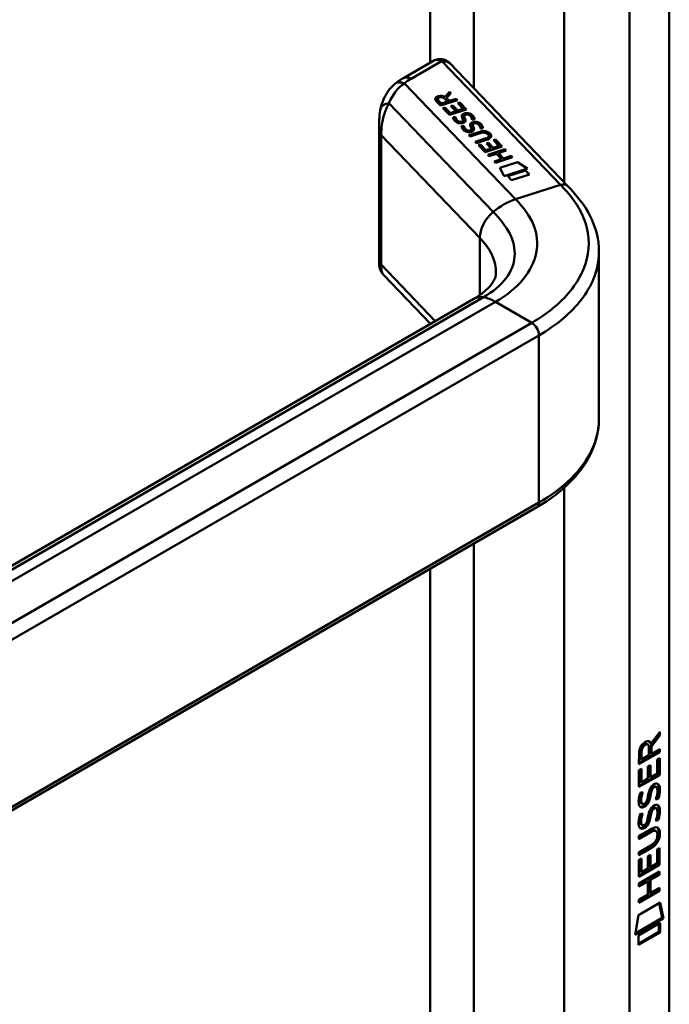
# Model space of a CAD drawing. Header units: millimetres. Extents: x 20 to 833, y 20 to 574.
# Tile 5 of 8: x 369 to 395, y 122 to 160. Entities that reach past the tile are written whole.
import ezdxf

# ---------------------------------------------------------------- set-up
doc = ezdxf.new("R2010")
doc.units = ezdxf.units.MM
doc.header["$LTSCALE"] = 2
doc.layers.add('Sichtbare Kanten(DIN)', color=7, linetype='Continuous', lineweight=50)
doc.layers.add('Sichtbare tangentiale Kanten(DIN)', color=7, linetype='Continuous', lineweight=50)

msp = doc.modelspace()

# ---------------------------------------------------------------- linework, layer by layer
at = {"layer": 'Sichtbare Kanten(DIN)'}
for p, q in [((394.6448, 115.6091), (394.6448, 182.8885)), ((385.408, 158.8158), (384.2606, 158.1533)), ((390.6822, 153.9325), (386.0715, 158.7348)), ((385.7095, 157.0777), (385.54, 157.2547)), ((385.5993, 157.3292), (385.5993, 157.3226)), ((385.6269, 157.2748), (385.7417, 157.1552)), ((385.6269, 157.2683), (385.7417, 157.1487)), ((386.3762, 157.2911), (385.7095, 157.0777)), ((385.9791, 157.2311), (385.8642, 157.3507)), ((385.8867, 157.4215), (386.0631, 157.6172)), ((385.8867, 157.415), (386.0631, 157.6107)), ((385.8867, 157.4215), (385.8867, 157.415)), ((386.1192, 157.5587), (385.9507, 157.3718)), ((385.9507, 157.3718), (386.0606, 157.2572)), ((385.9507, 157.3718), (385.9507, 157.3652)), ((385.9507, 157.3652), (386.0606, 157.2507)), ((386.0606, 157.2572), (386.3269, 157.3425)), ((386.0606, 157.2507), (386.3269, 157.3359)), ((386.0606, 157.2572), (386.0606, 157.2507)), ((386.0631, 157.6172), (386.1192, 157.5587)), ((386.0631, 157.6172), (386.0631, 157.6107)), ((386.0631, 157.6107), (386.1162, 157.5554)), ((386.3269, 157.3425), (386.3762, 157.2911)), ((386.3269, 157.3425), (386.3269, 157.3359)), ((386.3269, 157.3359), (386.3714, 157.2895)), ((385.7417, 157.1552), (385.9791, 157.2311)), ((385.7417, 157.1487), (385.9791, 157.2246)), ((385.7417, 157.1552), (385.7417, 157.1487)), ((385.8034, 156.98), (385.8846, 157.006)), ((386.0625, 156.7101), (385.8034, 156.98)), ((385.8082, 156.975), (385.8846, 156.9994)), ((385.8846, 157.006), (386.095, 156.7868)), ((385.8846, 157.006), (385.8846, 156.9994)), ((385.8846, 156.9994), (386.095, 156.7803)), ((385.9791, 157.2311), (385.9791, 157.2246)), ((386.7292, 156.9234), (386.0625, 156.7101)), ((386.1166, 157.0485), (386.1979, 157.0745)), ((386.3036, 156.8536), (386.1166, 157.0485)), ((386.1214, 157.0435), (386.1979, 157.0679)), ((386.1979, 157.0745), (386.3849, 156.8796)), ((386.1979, 157.0745), (386.1979, 157.0679)), ((386.1979, 157.0679), (386.3849, 156.8731)), ((386.3849, 156.8796), (386.5992, 156.9482)), ((386.3849, 156.8731), (386.5992, 156.9417)), ((386.3849, 156.8796), (386.3849, 156.8731)), ((386.3862, 157.17), (386.4675, 157.196)), ((386.5992, 156.9482), (386.3862, 157.17)), ((386.391, 157.165), (386.4675, 157.1895)), ((386.4675, 157.196), (386.7292, 156.9234)), ((386.4675, 157.196), (386.4675, 157.1895)), ((386.4675, 157.1895), (386.7244, 156.9219)), ((386.5992, 156.9482), (386.5992, 156.9417)), ((386.095, 156.7868), (386.3036, 156.8536)), ((386.095, 156.7803), (386.3036, 156.8471)), ((386.095, 156.7868), (386.095, 156.7803)), ((386.2027, 156.6187), (386.2946, 156.6306)), ((386.2034, 156.6123), (386.2946, 156.624)), ((386.2946, 156.6306), (386.2946, 156.624)), ((386.3036, 156.8536), (386.3036, 156.8471)), ((386.5911, 156.4842), (386.5911, 156.4777)), ((386.593, 156.4922), (386.5933, 156.4952)), ((386.593, 156.4856), (386.5933, 156.4887)), ((386.5936, 156.501), (386.5936, 156.4944)), ((386.6387, 156.669), (386.6387, 156.6624)), ((386.6525, 156.614), (386.6525, 156.6075)), ((386.6669, 156.5836), (386.6669, 156.5771)), ((386.6915, 156.7221), (386.6888, 156.7212)), ((386.9414, 156.5294), (386.9414, 156.5235)), ((383.3162, 156.368), (383.3162, 150.8977)), ((386.4209, 156.4542), (386.4248, 156.4524)), ((386.4209, 156.4477), (386.4248, 156.4459)), ((386.5319, 156.2758), (386.6239, 156.2876)), ((386.5327, 156.2694), (386.6239, 156.2811)), ((386.6239, 156.2876), (386.6239, 156.2811)), ((386.7501, 156.1113), (386.754, 156.1095)), ((386.7501, 156.1048), (386.754, 156.103)), ((386.9203, 156.1413), (386.9203, 156.1348)), ((386.9222, 156.1493), (386.9225, 156.1523)), ((386.9222, 156.1427), (386.9225, 156.1458)), ((386.9228, 156.1581), (386.9228, 156.1515)), ((386.968, 156.3261), (386.968, 156.3195)), ((386.9818, 156.2711), (386.9818, 156.2646)), ((386.9961, 156.2407), (386.9961, 156.2342)), ((387.0208, 156.3792), (387.018, 156.3783)), ((387.2706, 156.1865), (387.2706, 156.1806)), ((386.8188, 155.9222), (387.2027, 156.0451)), ((386.8676, 155.8715), (386.8188, 155.9222)), ((386.8236, 155.9172), (387.2027, 156.0386)), ((387.257, 155.9961), (386.8676, 155.8715)), ((387.069, 155.6617), (387.4584, 155.7864)), ((387.0738, 155.6567), (387.4584, 155.7798)), ((387.5016, 155.7338), (387.1177, 155.6109)), ((387.5638, 155.9562), (387.5625, 155.9575)), ((387.5963, 155.8924), (387.5963, 155.8859)), ((387.7744, 155.7241), (387.8557, 155.7501)), ((387.9873, 155.5023), (387.7744, 155.7241)), ((387.7792, 155.7191), (387.8557, 155.7436)), ((387.8557, 155.7501), (388.1174, 155.4775)), ((387.8557, 155.7501), (387.8557, 155.7436)), ((387.8557, 155.7436), (388.1126, 155.476)), ((387.1177, 155.6109), (387.069, 155.6617)), ((387.1916, 155.534), (387.2728, 155.5601)), ((387.4507, 155.2642), (387.1916, 155.534)), ((387.1964, 155.529), (387.2728, 155.5535)), ((387.2728, 155.5601), (387.4832, 155.341)), ((387.2728, 155.5601), (387.2728, 155.5535)), ((387.2728, 155.5535), (387.4832, 155.3344)), ((388.1174, 155.4775), (387.4507, 155.2642)), ((387.4832, 155.341), (387.6918, 155.4077)), ((387.4832, 155.3344), (387.6918, 155.4012)), ((387.4832, 155.341), (387.4832, 155.3344)), ((387.5048, 155.6026), (387.586, 155.6286)), ((387.6918, 155.4077), (387.5048, 155.6026)), ((387.5096, 155.5976), (387.586, 155.622)), ((387.5529, 155.1572), (388.2197, 155.3706)), ((387.5577, 155.1522), (388.2197, 155.3641)), ((387.586, 155.6286), (387.7731, 155.4337)), ((387.586, 155.6286), (387.586, 155.622)), ((387.586, 155.622), (387.7731, 155.4272)), ((387.6918, 155.4077), (387.6918, 155.4012)), ((387.7731, 155.4337), (387.9873, 155.5023)), ((387.7731, 155.4272), (387.9873, 155.4958)), ((387.7731, 155.4337), (387.7731, 155.4272)), ((387.9873, 155.5023), (387.9873, 155.4958)), ((388.2197, 155.3706), (388.2684, 155.3198)), ((388.2197, 155.3706), (388.2197, 155.3641)), ((388.2197, 155.3641), (388.2636, 155.3183)), ((387.6017, 155.1064), (387.5529, 155.1572)), ((387.8916, 155.1992), (387.6017, 155.1064)), ((387.8031, 154.8967), (388.093, 154.9895)), ((387.8079, 154.8917), (388.093, 154.983)), ((388.5185, 155.0593), (387.8518, 154.8459)), ((388.093, 154.9895), (387.8916, 155.1992)), ((388.2684, 155.3198), (387.9747, 155.2258)), ((387.9747, 155.2258), (388.1761, 155.0161)), ((387.9747, 155.2258), (387.9747, 155.2193)), ((387.9747, 155.2193), (388.1761, 155.0096)), ((388.093, 154.9895), (388.093, 154.983)), ((388.1761, 155.0161), (388.4698, 155.1101)), ((388.1761, 155.0096), (388.4698, 155.1035)), ((388.1761, 155.0161), (388.1761, 155.0096)), ((388.4698, 155.1101), (388.5185, 155.0593)), ((388.4698, 155.1101), (388.4698, 155.1035)), ((388.4698, 155.1035), (388.5137, 155.0578)), ((387.8518, 154.8459), (387.8031, 154.8967)), ((388.022, 154.6461), (388.7231, 154.8705)), ((388.1911, 154.3248), (388.022, 154.6461)), ((388.0249, 154.6406), (388.7231, 154.864)), ((389.1042, 154.617), (388.1911, 154.3248)), ((388.7231, 154.8705), (389.1042, 154.617)), ((388.7231, 154.8705), (388.7231, 154.864)), ((388.7231, 154.864), (389.0976, 154.6149)), ((388.3352, 154.3206), (389.0342, 154.5443)), ((388.4829, 154.1669), (388.3352, 154.3206)), ((388.34, 154.3156), (389.0342, 154.5378)), ((389.1818, 154.3906), (388.4829, 154.1669)), ((389.0342, 154.5443), (389.1818, 154.3906)), ((389.0342, 154.5443), (389.0342, 154.5378)), ((389.0342, 154.5378), (389.1771, 154.389)), ((391.8963, 151.3354), (391.8963, 144.8362)), ((383.4852, 150.469), (385.3209, 148.5569)), ((363.0818, 135.7172), (387.0151, 149.5351)), ((363.4492, 126.3671), (389.4708, 141.3906)), ((394.2273, 132.5033), (393.9043, 132.0702)), ((393.9317, 132.1673), (394.2698, 132.6206)), ((394.2698, 132.4788), (393.9467, 132.0457)), ((394.2274, 132.5636), (394.2273, 132.5033)), ((394.2698, 132.4788), (394.2273, 132.5033)), ((394.2698, 132.6206), (394.2698, 132.4788)), ((393.8048, 132.1306), (393.7623, 132.1551)), ((393.8476, 131.7108), (393.8478, 132.001)), ((393.9317, 132.1673), (393.8893, 132.1918)), ((393.9043, 132.0702), (393.9041, 131.7923)), ((393.9467, 132.0457), (393.9043, 132.0702)), ((393.9467, 132.0457), (393.9465, 131.7678)), ((393.9465, 131.7678), (394.2694, 131.9539)), ((394.2269, 131.9295), (394.2269, 131.8538)), ((394.2694, 131.9539), (394.2693, 131.8293)), ((394.2693, 131.8293), (393.4608, 131.3633)), ((393.4608, 131.3633), (393.4614, 131.7926)), ((394.2269, 131.8538), (393.4609, 131.4122)), ((393.5175, 131.8596), (393.5173, 131.5694)), ((393.5598, 131.5449), (393.5173, 131.5694)), ((393.56, 131.8351), (393.5598, 131.5449)), ((393.5598, 131.5449), (393.8476, 131.7108)), ((393.9465, 131.7678), (393.9041, 131.7923)), ((394.1702, 131.0036), (394.1706, 131.5417)), ((394.1706, 131.5417), (394.2692, 131.5986)), ((394.2267, 131.5741), (394.2263, 130.9617)), ((394.2693, 131.8293), (394.2269, 131.8538)), ((394.2692, 131.5986), (394.2687, 130.9372)), ((393.4602, 130.4712), (393.4607, 131.126)), ((393.4607, 131.126), (393.5592, 131.1828)), ((393.5167, 131.1584), (393.5164, 130.6757)), ((393.5592, 131.1828), (393.5588, 130.6512)), ((393.8118, 130.797), (393.8122, 131.2698)), ((393.8122, 131.2698), (393.9107, 131.3266)), ((393.8683, 131.3021), (393.868, 130.8783)), ((393.9107, 131.3266), (393.9104, 130.8538)), ((394.2263, 130.9617), (393.4602, 130.5202)), ((394.2687, 130.9372), (393.4602, 130.4712)), ((393.5588, 130.6512), (393.8118, 130.797)), ((393.9104, 130.8538), (393.868, 130.8783)), ((393.9104, 130.8538), (394.1702, 131.0036)), ((394.2687, 130.9372), (394.2263, 130.9617)), ((393.5588, 130.6512), (393.5164, 130.6757)), ((393.9742, 130.3778), (393.9318, 130.4022)), ((394.0118, 130.4869), (394.0085, 130.485)), ((394.0542, 130.4625), (394.0118, 130.4869)), ((394.0542, 130.4625), (394.0509, 130.4605)), ((394.1338, 130.4696), (394.0914, 130.4941)), ((393.5088, 130.2465), (393.6046, 130.269)), ((393.9079, 130.1357), (393.8654, 130.1602)), ((393.9216, 130.2086), (393.8792, 130.2331)), ((394.2128, 130.0088), (394.1704, 130.0333)), ((393.5219, 129.8682), (393.5239, 129.8637)), ((393.5918, 129.8094), (393.5494, 129.8339)), ((393.5643, 129.8437), (393.5664, 129.8392)), ((393.7577, 129.9234), (393.7608, 129.9307)), ((393.9737, 129.5457), (393.9312, 129.5702)), ((394.0112, 129.6549), (394.0079, 129.653)), ((394.0537, 129.6304), (394.0112, 129.6549)), ((394.0537, 129.6304), (394.0504, 129.6285)), ((394.1333, 129.6375), (394.0908, 129.662)), ((393.5082, 129.4145), (393.604, 129.437)), ((393.9073, 129.3037), (393.8649, 129.3282)), ((393.9211, 129.3766), (393.8786, 129.4011)), ((394.2123, 129.1767), (394.1698, 129.2012)), ((393.4588, 128.5596), (393.9243, 128.828)), ((393.5213, 129.0361), (393.5234, 129.0317)), ((393.5913, 128.9774), (393.5488, 129.0019)), ((393.5637, 129.0117), (393.5658, 129.0072)), ((393.7572, 129.0914), (393.7602, 129.0987)), ((393.8886, 128.7332), (393.4588, 128.4854)), ((393.931, 128.7087), (393.4588, 128.4365)), ((393.4588, 128.4365), (393.4588, 128.5596)), ((394.1252, 128.7488), (394.0828, 128.7733)), ((394.1799, 128.596), (394.1799, 128.5991)), ((393.9238, 128.0726), (393.4583, 127.8043)), ((393.4584, 127.9275), (393.9307, 128.1997)), ((393.8814, 128.0971), (393.4584, 127.8533)), ((394.1678, 127.4953), (394.1682, 128.0335)), ((394.1682, 128.0335), (394.2667, 128.0903)), ((394.2243, 128.0658), (394.2238, 127.4534)), ((394.2667, 128.0903), (394.2663, 127.4289)), ((393.4582, 127.6177), (393.5568, 127.6745)), ((393.4583, 127.8043), (393.4584, 127.9275)), ((393.5143, 127.65), (393.514, 127.1674)), ((393.5568, 127.6745), (393.5564, 127.1429)), ((393.8094, 127.2888), (393.8098, 127.7615)), ((393.8098, 127.7615), (393.9083, 127.8183)), ((393.8659, 127.7938), (393.8656, 127.3701)), ((393.9083, 127.8183), (393.908, 127.3456)), ((393.4578, 126.9629), (393.4582, 127.6177)), ((394.2238, 127.4534), (393.4578, 127.0118)), ((394.2663, 127.4289), (393.4578, 126.9629)), ((393.5564, 127.1429), (393.8094, 127.2888)), ((393.908, 127.3456), (393.8656, 127.3701)), ((393.908, 127.3456), (394.1678, 127.4953)), ((394.2663, 127.4289), (394.2238, 127.4534)), ((393.4572, 126.7034), (394.2657, 127.1695)), ((393.5564, 127.1429), (393.514, 127.1674)), ((394.2232, 127.0708), (393.8671, 126.8655)), ((394.2657, 127.0463), (393.9095, 126.841)), ((394.2233, 127.145), (394.2232, 127.0708)), ((394.2657, 127.0463), (394.2232, 127.0708)), ((394.2657, 127.1695), (394.2657, 127.0463)), ((393.8087, 126.7829), (393.4571, 126.5802)), ((393.4571, 126.5802), (393.4572, 126.7034)), ((393.7663, 126.8074), (393.4572, 126.6292)), ((393.8087, 126.7829), (393.7663, 126.8074)), ((393.8084, 126.274), (393.8087, 126.7829)), ((393.8671, 126.8655), (393.8667, 126.3566)), ((393.9095, 126.841), (393.8671, 126.8655)), ((393.9095, 126.841), (393.9092, 126.3321)), ((393.9092, 126.3321), (394.2653, 126.5374)), ((394.2229, 126.5129), (394.2228, 126.4387)), ((394.2653, 126.5374), (394.2652, 126.4142)), ((394.2228, 126.4387), (393.4567, 125.9971)), ((394.2652, 126.4142), (393.4567, 125.9481)), ((393.4568, 126.0713), (393.8084, 126.274)), ((393.9092, 126.3321), (393.8667, 126.3566)), ((394.2652, 126.4142), (394.2228, 126.4387)), ((393.4363, 125.4646), (394.2866, 125.9548)), ((393.4567, 125.9481), (393.4568, 126.0713)), ((394.2531, 125.9355), (394.3714, 125.3559)), ((394.2866, 125.9548), (394.4138, 125.3314)), ((393.3065, 124.6931), (393.4363, 125.4646)), ((394.3714, 125.3559), (393.3156, 124.7473)), ((394.4138, 125.3314), (394.3714, 125.3559)), ((394.4138, 125.3314), (393.3065, 124.6931)), ((393.4364, 124.6748), (394.2841, 125.1634)), ((394.2416, 125.1389), (394.2414, 124.8148)), ((394.2841, 125.1634), (394.2838, 124.7903)), ((394.2414, 124.8148), (393.4362, 124.3506)), ((394.2838, 124.7903), (393.4362, 124.3017)), ((393.4362, 124.3017), (393.4364, 124.6748)), ((394.2838, 124.7903), (394.2414, 124.8148))]:
    msp.add_line(p, q, dxfattribs=at)
for centre, major_axis, ratio, start_param, end_param in [((385.608, 158.2385), (0.0755, -0.6195), 0.7115312, 3.4327852, 3.4355952), ((386.0017, 157.2589), (-0.4016, 0.0789), 0.3271886, 5.7471323, 6.7198768), ((386.0017, 157.2523), (-0.4016, 0.0789), 0.3271886, 0.0641885, 0.4366915), ((385.6874, 157.1439), (0.291, 0.1939), 0.8515231, 0.4165859, 1.2473934), ((385.6874, 157.1374), (0.291, 0.1939), 0.8515231, 0.4165859, 1.2473934), ((386.5762, 156.4911), (-0.0068, -0.0258), 0.6111989, 1.4633445, 1.7714227), ((386.5762, 156.4846), (-0.0068, -0.0258), 0.6111989, 1.4633445, 1.7714227), ((386.7562, 156.4458), (0.036, -0.2824), 0.7911736, 2.7499028, 3.2712906), ((386.3133, 156.9675), (0.1878, -0.5219), 0.3728648, 5.8636565, 5.9246159), ((386.3133, 156.961), (0.1878, -0.5219), 0.3728648, 5.8636565, 5.9246159), ((386.4919, 156.6168), (-0.0235, -0.1767), 0.9401578, 6.0127793, 6.473073), ((386.4919, 156.6102), (-0.0235, -0.1767), 0.9401578, 6.0127793, 6.473073), ((386.6306, 156.6642), (-0.1981, 0.5616), 0.3578012, 2.7415006, 2.8006416), ((386.6306, 156.6577), (-0.1981, 0.5616), 0.3578012, 2.7415006, 2.8006416), ((386.8218, 156.2756), (0.0272, 0.178), 0.9355629, 2.8908779, 3.3487092), ((386.8218, 156.2691), (0.0272, 0.178), 0.9355629, 2.8908779, 3.3487092), ((386.9054, 156.1482), (0.0068, 0.0258), 0.6111989, 4.6049372, 4.9130153), ((386.9054, 156.1416), (0.0068, 0.0258), 0.6111989, 4.6049372, 4.9130153), ((387.0854, 156.1032), (-0.0361, 0.282), 0.7917545, 5.8909039, 6.4125967), ((386.917, 155.1304), (0.6998, 0.8788), 0.5085814, 6.215857, 6.9343209), ((386.917, 155.1238), (0.6998, 0.8788), 0.5085814, 6.215857, 6.9343209), ((379.5326, 156.8746), (8.0632, -0.9888), 0.0815507, 6.1080001, 6.3829331), ((379.5326, 156.8681), (8.0632, -0.9888), 0.0815507, 6.1080001, 6.2931854), ((386.0059, 156.0788), (1.6862, -0.2006), 0.2227413, 5.8290433, 6.5473827), ((386.0059, 156.0723), (1.6862, -0.2006), 0.2227413, 0.0350666, 0.2641973), ((387.7151, 148.3226), (-0.7, 1.2124), 0.5773503, 6.2791761, 6.2831853), ((389.2708, 141.737), (0.2, -0.3464), 0.5773503, 0, 0.0062305), ((393.4994, 131.5214), (0.3679, 0.7317), 0.3492899, 5.940544, 6.7713516), ((393.4569, 131.5458), (0.3679, 0.7317), 0.3492899, 5.940544, 6.1774026), ((393.8509, 131.7997), (0.1752, -0.3461), 0.8194443, 3.1857579, 4.1585023), ((393.8933, 131.7752), (0.1752, -0.3461), 0.8194443, 3.1857579, 4.1585023), ((393.8252, 129.8283), (-0.2582, -0.6696), 0.2801591, 3.0976718, 3.459563), ((393.8677, 129.8038), (-0.2582, -0.6696), 0.2801591, 2.9381752, 3.459563), ((393.88, 131.0908), (-0.3269, -1.2563), 0.1531706, 6.0266152, 6.0875746), ((393.7327, 130.2492), (-0.178, -0.4179), 0.3257575, 6.0025712, 6.2436438), ((393.9224, 131.0663), (-0.3269, -1.2563), 0.1531706, 6.0266152, 6.0875746), ((393.7751, 130.2247), (-0.178, -0.4179), 0.3257575, 6.0025712, 6.4628649), ((393.7412, 129.9219), (-0.0284, -0.0613), 0.2140411, 1.3865777, 1.6946558), ((393.825, 128.9972), (-0.2578, -0.6687), 0.2803736, 3.0976435, 3.4598023), ((393.8674, 128.9727), (-0.2578, -0.6687), 0.2803736, 2.9381095, 3.4598023), ((393.9037, 130.3534), (-0.3517, -1.3504), 0.146604, 6.0369992, 6.0961402), ((393.7343, 129.4213), (-0.1803, -0.422), 0.324198, 6.0043675, 6.2441541), ((393.9461, 130.3289), (-0.3517, -1.3504), 0.146604, 6.0369992, 6.0961402), ((393.7767, 129.3968), (-0.1803, -0.422), 0.324198, 6.0043675, 6.4621988), ((393.7406, 129.0898), (-0.0284, -0.0613), 0.2140411, 1.3865777, 1.6946558), ((392.8436, 126.6775), (1.3548, 2.199), 0.2164738, 5.9455732, 6.6640371), ((392.8011, 126.702), (1.3548, 2.199), 0.2164738, 5.9455732, 6.2455659), ((392.8022, 129.0032), (1.3877, -0.5679), 0.6427883, 5.8208171, 6.5391565), ((392.8447, 128.9787), (1.3877, -0.5679), 0.6427883, 5.8208171, 6.5391565), ((387.552, 131.2481), (6.5946, -2.8214), 0.2353631, 6.1084229, 6.3833559)]:
    msp.add_ellipse(centre, major_axis=major_axis, ratio=ratio, start_param=start_param, end_param=end_param, dxfattribs=at)
for points, knots in [([(385.4232, 158.8241), (385.4826, 158.8559), (385.5477, 158.8798), (385.6799, 158.9002), (385.7481, 158.8975), (385.8575, 158.8727), (385.902, 158.8563), (385.9427, 158.8335)], [0.00404621, 0.00404621, 0.00404621, 0.00404621, 0.05512307, 0.05512307, 0.10508818, 0.10508818, 0.14014003, 0.14014003, 0.14014003, 0.14014003]), ([(385.9495, 158.8298), (385.9577, 158.8251), (385.9659, 158.8201), (385.9823, 158.8095), (385.9906, 158.8039), (386.007, 158.792), (386.0151, 158.7857), (386.0314, 158.7725), (386.0396, 158.7655), (386.0556, 158.7508), (386.0636, 158.743), (386.0715, 158.7348)], [6.28318531, 6.28318531, 6.28318531, 6.28318531, 6.33903584, 6.33903584, 6.39488638, 6.39488638, 6.45073692, 6.45073692, 6.50658745, 6.50658745, 6.56243799, 6.56243799, 6.56243799, 6.56243799]), ([(384.2606, 158.1533), (384.236, 158.1391), (384.2117, 158.1246), (384.1639, 158.0949), (384.1402, 158.0796), (384.0936, 158.0484), (384.0706, 158.0325), (384.0254, 157.9999), (384.0031, 157.9832), (383.9592, 157.9491), (383.9377, 157.9316), (383.9165, 157.9138)], [1.57079633, 1.57079633, 1.57079633, 1.57079633, 1.6075273, 1.6075273, 1.64425828, 1.64425828, 1.68098925, 1.68098925, 1.71772022, 1.71772022, 1.7544512, 1.7544512, 1.7544512, 1.7544512]), ([(383.373, 156.9618), (383.4275, 157.2052), (383.5254, 157.4412), (383.7401, 157.7427), (383.8245, 157.8357), (383.9191, 157.9152)], [0.0015719, 0.0015719, 0.0015719, 0.0015719, 0.20837384, 0.20837384, 0.3123522, 0.3123522, 0.3123522, 0.3123522]), ([(383.3162, 156.3734), (383.3164, 156.4699), (383.3194, 156.5643), (383.3359, 156.7592), (383.3502, 156.8596), (383.3717, 156.9565)], [0, 0, 0, 0, 0.07304911, 0.07304911, 0.15477853, 0.15477853, 0.15477853, 0.15477853]), ([(387.257, 155.9961), (387.2921, 156.0074), (387.3316, 156.0169), (387.393, 156.0219), (387.4147, 156.0218), (387.4564, 156.0166), (387.4751, 156.0118), (387.512, 155.9971), (387.5286, 155.9869), (387.5499, 155.9699), (387.5565, 155.9638), (387.5625, 155.9575)], [0, 0, 0, 0, 0.030130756, 0.030130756, 0.046431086, 0.046431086, 0.062072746, 0.062072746, 0.079974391, 0.079974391, 0.089297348, 0.089297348, 0.089297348, 0.089297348]), ([(390.6807, 153.933), (391.0199, 153.5797), (391.3484, 153.1823), (391.7793, 152.3211), (391.8966, 151.8438), (391.8966, 151.3749)], [0, 0, 0, 0, 0.5248087, 0.5248087, 1.0833247, 1.0833247, 1.0833247, 1.0833247]), ([(383.4716, 150.4848), (383.4334, 150.5275), (383.4009, 150.576), (383.3496, 150.6831), (383.3317, 150.744), (383.3206, 150.8189), (383.3189, 150.8357), (383.3166, 150.8683), (383.3162, 150.8842), (383.3162, 150.8977)], [0.00601482, 0.00601482, 0.00601482, 0.00601482, 0.04915308, 0.04915308, 0.09637384, 0.09637384, 0.11015637, 0.11015637, 0.12447545, 0.12447545, 0.12447545, 0.12447545]), ([(387.0178, 149.537), (387.2405, 149.6656), (387.42, 149.8023), (387.6634, 150.0376), (387.7344, 150.135), (387.8496, 150.3536), (387.8696, 150.4287), (387.8715, 150.5637)], [0, 0, 0, 0, 0.26770124, 0.26770124, 0.52301167, 0.52301167, 0.84681027, 0.84681027, 0.84681027, 0.84681027]), ([(391.8969, 144.8403), (391.8969, 144.3471), (391.7676, 143.8475), (391.276, 142.9066), (390.9003, 142.4565), (390.1477, 141.8208), (389.8275, 141.5972), (389.477, 141.3944)], [0, 0, 0, 0, 0.5850757, 0.5850757, 1.1904431, 1.1904431, 1.5560463, 1.5560463, 1.5560463, 1.5560463]), ([(394.0828, 128.7733), (394.0803, 128.7747), (394.0777, 128.776), (394.0578, 128.7848), (394.0377, 128.7863), (393.9764, 128.7781), (393.9312, 128.7577), (393.8886, 128.7332)], [-0.073381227, -0.073381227, -0.073381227, -0.073381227, -0.069646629, -0.069646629, -0.045196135, -0.045196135, 0, 0, 0, 0]), ([(394.1799, 128.5991), (394.1799, 128.6144), (394.1792, 128.6293), (394.1747, 128.6709), (394.1683, 128.6958), (394.1473, 128.7329), (394.1342, 128.7454), (394.1002, 128.7603), (394.0802, 128.7618), (394.0188, 128.7536), (393.9736, 128.7333), (393.931, 128.7087)], [-0.13394602, -0.13394602, -0.13394602, -0.13394602, -0.11996159, -0.11996159, -0.09310912, -0.09310912, -0.06964663, -0.06964663, -0.04519613, -0.04519613, 0, 0, 0, 0])]:
    msp.add_open_spline(points, degree=3, knots=knots, dxfattribs=at)
for points in [[(385.54, 157.2547), (385.4861, 157.3152), (385.4804, 157.3947), (385.6233, 157.4405)], [(385.5049, 157.3289), (385.5066, 157.3684), (385.5393, 157.407), (385.6233, 157.4339)], [(385.8642, 157.3507), (385.8289, 157.3875), (385.7665, 157.4248), (385.6696, 157.3938)], [(386.2065, 156.5923), (386.2046, 156.6004), (386.2027, 156.6187), (386.2027, 156.6187)], [(386.2434, 156.5127), (386.2295, 156.5328), (386.2124, 156.5637), (386.2065, 156.5923)], [(386.3653, 156.4105), (386.313, 156.4361), (386.2761, 156.4654), (386.2434, 156.5127)], [(386.2946, 156.6306), (386.2947, 156.6305), (386.309, 156.5776), (386.3187, 156.5565)], [(386.2946, 156.624), (386.2947, 156.624), (386.309, 156.5711), (386.3187, 156.5499)], [(386.3187, 156.5565), (386.3364, 156.5177), (386.364, 156.487), (386.4056, 156.4623)], [(386.3187, 156.5499), (386.3364, 156.5112), (386.364, 156.4805), (386.4056, 156.4558)], [(386.5001, 156.4391), (386.5421, 156.442), (386.5814, 156.4609), (386.5911, 156.4842)], [(386.5001, 156.4326), (386.5421, 156.4355), (386.5814, 156.4544), (386.5911, 156.4777)], [(386.5683, 156.5785), (386.5403, 156.6343), (386.5368, 156.6704), (386.548, 156.7035)], [(386.5421, 156.6646), (386.5424, 156.676), (386.5445, 156.6866), (386.548, 156.6969)], [(386.548, 156.7035), (386.5554, 156.7253), (386.5764, 156.7447), (386.6152, 156.7614)], [(386.548, 156.6969), (386.5554, 156.7187), (386.5764, 156.7382), (386.6152, 156.7549)], [(386.5933, 156.4952), (386.5951, 156.5151), (386.5872, 156.5414), (386.5683, 156.5785)], [(386.6922, 156.4962), (386.6925, 156.4593), (386.6676, 156.4234), (386.5931, 156.4002)], [(386.5933, 156.4887), (386.5935, 156.4906), (386.5936, 156.4925), (386.5936, 156.4944)], [(386.6152, 156.7614), (386.6772, 156.788), (386.7561, 156.7957), (386.8422, 156.7676)], [(386.6152, 156.7549), (386.6772, 156.7815), (386.7561, 156.7891), (386.8422, 156.761)], [(386.6409, 156.6851), (386.6359, 156.6679), (386.6396, 156.6448), (386.6525, 156.614)], [(386.6387, 156.6624), (386.6387, 156.6476), (386.6433, 156.6295), (386.6525, 156.6075)], [(386.6888, 156.7212), (386.6604, 156.7122), (386.6471, 156.7021), (386.6409, 156.6851)], [(386.6525, 156.614), (386.6546, 156.6094), (386.6668, 156.584), (386.6669, 156.5836)], [(386.6525, 156.6075), (386.6546, 156.6028), (386.6668, 156.5775), (386.6669, 156.5771)], [(386.6669, 156.5836), (386.6853, 156.5473), (386.6921, 156.5204), (386.6922, 156.4962)], [(386.6669, 156.5771), (386.6845, 156.5422), (386.6915, 156.516), (386.6922, 156.4926)], [(386.9213, 156.6119), (386.8943, 156.6619), (386.8585, 156.699), (386.8082, 156.7177)], [(386.8422, 156.7676), (386.8912, 156.7515), (386.9321, 156.726), (386.967, 156.6897)], [(386.8422, 156.761), (386.8912, 156.7449), (386.9321, 156.7195), (386.967, 156.6832)], [(386.9412, 156.5234), (386.9412, 156.5234), (386.9444, 156.5692), (386.9213, 156.6119)], [(387.0384, 156.5393), (387.033, 156.5384), (386.9413, 156.5234), (386.9412, 156.5234)], [(386.967, 156.6897), (386.978, 156.6783), (386.9875, 156.6662), (386.9978, 156.6528)], [(386.967, 156.6832), (386.978, 156.6717), (386.9875, 156.6597), (386.9978, 156.6463)], [(386.9978, 156.6528), (387.0337, 156.606), (387.0395, 156.5498), (387.0384, 156.5393)], [(386.9978, 156.6463), (387.0288, 156.6058), (387.0374, 156.5584), (387.0384, 156.5394)], [(383.3162, 156.3734), (383.3162, 156.3716), (383.3162, 156.3698), (383.3162, 156.368)], [(386.5553, 156.3903), (386.499, 156.3781), (386.4266, 156.3805), (386.3653, 156.4105)], [(386.5357, 156.2494), (386.5338, 156.2575), (386.5319, 156.2758), (386.5319, 156.2758)], [(386.5726, 156.1698), (386.5587, 156.1899), (386.5416, 156.2208), (386.5357, 156.2494)], [(386.5931, 156.4002), (386.5694, 156.3928), (386.5637, 156.3921), (386.5553, 156.3903)], [(386.6945, 156.0676), (386.6423, 156.0932), (386.6053, 156.1225), (386.5726, 156.1698)], [(386.6239, 156.2876), (386.6239, 156.2876), (386.6382, 156.2347), (386.6479, 156.2135)], [(386.6239, 156.2811), (386.6239, 156.2811), (386.6382, 156.2282), (386.6479, 156.207)], [(386.6479, 156.2135), (386.6656, 156.1748), (386.6932, 156.1441), (386.7348, 156.1194)], [(386.6479, 156.207), (386.6656, 156.1682), (386.6932, 156.1376), (386.7348, 156.1129)], [(386.8293, 156.0962), (386.8713, 156.0991), (386.9106, 156.118), (386.9203, 156.1413)], [(386.8293, 156.0896), (386.8713, 156.0926), (386.9106, 156.1115), (386.9203, 156.1348)], [(386.8975, 156.2356), (386.8695, 156.2914), (386.866, 156.3275), (386.8772, 156.3605)], [(386.8713, 156.3216), (386.8716, 156.3331), (386.8737, 156.3437), (386.8772, 156.354)], [(386.8772, 156.3605), (386.8846, 156.3823), (386.9056, 156.4018), (386.9444, 156.4185)], [(386.8772, 156.354), (386.8846, 156.3758), (386.9056, 156.3953), (386.9444, 156.4119)], [(386.9225, 156.1523), (386.9244, 156.1722), (386.9165, 156.1985), (386.8975, 156.2356)], [(387.0215, 156.1533), (387.0217, 156.1164), (386.9968, 156.0804), (386.9223, 156.0573)], [(386.9225, 156.1458), (386.9227, 156.1477), (386.9228, 156.1496), (386.9228, 156.1515)], [(386.9444, 156.4185), (387.0064, 156.4451), (387.0853, 156.4528), (387.1714, 156.4246)], [(386.9444, 156.4119), (387.0064, 156.4386), (387.0853, 156.4462), (387.1714, 156.4181)], [(386.9701, 156.3422), (386.9651, 156.325), (386.9688, 156.3018), (386.9818, 156.2711)], [(386.968, 156.3195), (386.968, 156.3047), (386.9725, 156.2866), (386.9818, 156.2646)], [(387.018, 156.3783), (386.9896, 156.3692), (386.9764, 156.3592), (386.9701, 156.3422)], [(386.9818, 156.2711), (386.9839, 156.2665), (386.996, 156.2411), (386.9961, 156.2407)], [(386.9818, 156.2646), (386.9839, 156.2599), (386.996, 156.2346), (386.9961, 156.2342)], [(386.9961, 156.2407), (387.0145, 156.2043), (387.0213, 156.1775), (387.0215, 156.1533)], [(386.9961, 156.2342), (387.0137, 156.1993), (387.0207, 156.1731), (387.0214, 156.1497)], [(387.2506, 156.269), (387.2235, 156.319), (387.1877, 156.3561), (387.1374, 156.3748)], [(387.1714, 156.4246), (387.2205, 156.4086), (387.2613, 156.3831), (387.2962, 156.3468)], [(387.1714, 156.4181), (387.2205, 156.402), (387.2613, 156.3766), (387.2962, 156.3403)], [(387.2705, 156.1805), (387.2705, 156.1805), (387.2737, 156.2263), (387.2506, 156.269)], [(387.3676, 156.1964), (387.3623, 156.1955), (387.2705, 156.1805), (387.2705, 156.1805)], [(387.2962, 156.3468), (387.3072, 156.3353), (387.3167, 156.3233), (387.327, 156.3099)], [(387.2962, 156.3403), (387.3072, 156.3288), (387.3167, 156.3168), (387.327, 156.3034)], [(387.327, 156.3099), (387.3629, 156.2631), (387.3688, 156.2069), (387.3676, 156.1964)], [(387.327, 156.3034), (387.358, 156.2629), (387.3666, 156.2154), (387.3677, 156.1965)], [(386.8846, 156.0474), (386.8282, 156.0351), (386.7559, 156.0375), (386.6945, 156.0676)], [(386.9223, 156.0573), (386.8986, 156.0499), (386.8929, 156.0492), (386.8846, 156.0474)], [(391.8966, 151.3682), (391.8966, 151.3704), (391.8966, 151.3727), (391.8966, 151.3749)], [(383.3162, 150.8978), (383.3162, 150.8977), (383.3162, 150.8977), (383.3162, 150.8977)], [(393.4614, 131.7926), (393.4654, 131.9391), (393.5311, 132.1279), (393.7044, 132.2279)], [(393.7623, 132.1551), (393.7407, 132.1676), (393.7091, 132.1655), (393.6633, 132.1391)], [(393.8478, 132.001), (393.8479, 132.0902), (393.8233, 132.1823), (393.7058, 132.1146)], [(393.8119, 130.1295), (393.8357, 130.2633), (393.8646, 130.349), (393.9045, 130.4268)], [(393.9318, 130.4022), (393.9118, 130.3618), (393.8947, 130.3067), (393.8792, 130.2331)], [(393.9045, 130.4268), (393.9308, 130.478), (393.9676, 130.5229), (394.0184, 130.56)], [(393.9742, 130.3778), (393.9542, 130.3373), (393.9371, 130.2822), (393.9216, 130.2086)], [(394.0085, 130.485), (393.9741, 130.4652), (393.9528, 130.4422), (393.9318, 130.4022)], [(394.0509, 130.4605), (394.0165, 130.4407), (393.9952, 130.4177), (393.9742, 130.3778)], [(394.0184, 130.56), (394.0997, 130.6195), (394.1797, 130.6329), (394.2345, 130.5612)], [(394.169, 130.1877), (394.1885, 130.3078), (394.1884, 130.3979), (394.1584, 130.445)], [(394.1741, 130.6054), (394.1803, 130.5998), (394.1863, 130.5932), (394.192, 130.5857)], [(394.192, 130.5857), (394.2232, 130.5447), (394.2384, 130.4819), (394.2383, 130.3938)], [(394.2383, 130.3938), (394.2383, 130.3661), (394.2364, 130.337), (394.234, 130.3046)], [(394.2345, 130.5612), (394.2656, 130.5202), (394.2808, 130.4574), (394.2807, 130.3693)], [(394.2807, 130.3693), (394.2807, 130.3416), (394.2788, 130.3125), (394.2764, 130.2801)], [(393.4738, 129.7435), (393.4482, 129.8073), (393.44, 129.8788), (393.4519, 129.9928)], [(393.4519, 129.9928), (393.4569, 130.0412), (393.4686, 130.1155), (393.4887, 130.1837)], [(393.4887, 130.1837), (393.4942, 130.203), (393.5088, 130.2465), (393.5088, 130.2465)], [(393.5183, 130.1165), (393.5002, 130.0236), (393.4984, 129.9493), (393.5149, 129.8883)], [(393.5524, 130.2568), (393.5416, 130.2154), (393.5248, 130.1498), (393.5183, 130.1165)], [(393.5607, 130.092), (393.5426, 129.9991), (393.5408, 129.9248), (393.5574, 129.8638)], [(393.6046, 130.269), (393.6045, 130.269), (393.5706, 130.1428), (393.5607, 130.092)], [(393.8109, 129.9515), (393.7783, 129.8641), (393.7231, 129.7805), (393.6333, 129.7299)], [(393.7608, 129.9307), (393.7802, 129.9777), (393.7963, 130.0404), (393.8119, 130.1295)], [(393.8654, 130.1602), (393.85, 130.073), (393.8324, 130.0089), (393.8109, 129.9515)], [(393.9079, 130.1357), (393.8925, 130.0485), (393.8748, 129.9844), (393.8534, 129.927)], [(393.8792, 130.2331), (393.877, 130.222), (393.8657, 130.1612), (393.8654, 130.1602)], [(393.9216, 130.2086), (393.9195, 130.1975), (393.9081, 130.1367), (393.9079, 130.1357)], [(394.1086, 129.9769), (394.1086, 129.9769), (394.1524, 130.0851), (394.169, 130.1877)], [(394.2128, 130.0088), (394.2071, 130.007), (394.1086, 129.9769), (394.1086, 129.9769)], [(394.1704, 130.0333), (394.1678, 130.0325), (394.1467, 130.026), (394.1242, 130.0191)], [(394.234, 130.3046), (394.2255, 130.1916), (394.1808, 130.0581), (394.1704, 130.0333)], [(394.2764, 130.2801), (394.2679, 130.1671), (394.2232, 130.0336), (394.2128, 130.0088)], [(393.632, 129.6843), (393.5688, 129.6586), (393.5039, 129.6686), (393.4738, 129.7435)], [(393.5896, 129.7088), (393.5594, 129.6965), (393.5287, 129.6924), (393.5017, 129.6996)], [(393.6333, 129.7299), (393.6049, 129.7139), (393.5989, 129.7127), (393.5896, 129.7088)], [(393.6243, 129.8032), (393.6658, 129.8076), (393.7191, 129.85), (393.7489, 129.9047)], [(393.6758, 129.7054), (393.6473, 129.6894), (393.6414, 129.6882), (393.632, 129.6843)], [(393.8534, 129.927), (393.8207, 129.8397), (393.7656, 129.756), (393.6758, 129.7054)], [(393.8113, 129.2974), (393.8351, 129.4313), (393.864, 129.517), (393.9039, 129.5947)], [(393.9312, 129.5702), (393.9112, 129.5297), (393.8941, 129.4747), (393.8786, 129.4011)], [(393.9039, 129.5947), (393.9302, 129.6459), (393.9671, 129.6908), (394.0179, 129.728)], [(394.0079, 129.653), (393.9735, 129.6332), (393.9522, 129.6102), (393.9312, 129.5702)], [(394.0504, 129.6285), (394.0159, 129.6087), (393.9947, 129.5857), (393.9737, 129.5457)], [(394.0179, 129.728), (394.0991, 129.7875), (394.1791, 129.8009), (394.2339, 129.7292)], [(394.1685, 129.3557), (394.188, 129.4758), (394.1879, 129.5659), (394.1578, 129.613)], [(394.1735, 129.7734), (394.1797, 129.7677), (394.1857, 129.7612), (394.1915, 129.7537)], [(394.1915, 129.7537), (394.2226, 129.7126), (394.2378, 129.6499), (394.2377, 129.5618)], [(394.2339, 129.7292), (394.265, 129.6881), (394.2802, 129.6254), (394.2802, 129.5373)], [(393.4513, 129.1608), (393.4563, 129.2091), (393.4681, 129.2835), (393.4881, 129.3516)], [(393.4881, 129.3516), (393.4936, 129.371), (393.5082, 129.4145), (393.5082, 129.4145)], [(393.5177, 129.2845), (393.5014, 129.2009), (393.497, 129.1204), (393.5144, 129.0563)], [(393.5518, 129.4247), (393.541, 129.3834), (393.5242, 129.3177), (393.5177, 129.2845)], [(393.5601, 129.26), (393.542, 129.1671), (393.5403, 129.0928), (393.5568, 129.0318)], [(393.604, 129.437), (393.604, 129.437), (393.57, 129.3107), (393.5601, 129.26)], [(393.7602, 129.0987), (393.7797, 129.1457), (393.7958, 129.2084), (393.8113, 129.2974)], [(393.8649, 129.3282), (393.8495, 129.241), (393.8318, 129.1769), (393.8104, 129.1195)], [(393.9073, 129.3037), (393.8919, 129.2165), (393.8742, 129.1524), (393.8528, 129.095)], [(393.8786, 129.4011), (393.8765, 129.39), (393.8651, 129.3291), (393.8649, 129.3282)], [(393.9211, 129.3766), (393.9189, 129.3655), (393.9075, 129.3046), (393.9073, 129.3037)], [(393.9737, 129.5457), (393.9537, 129.5052), (393.9365, 129.4502), (393.9211, 129.3766)], [(394.108, 129.1449), (394.108, 129.1449), (394.1518, 129.2531), (394.1685, 129.3557)], [(394.1698, 129.2012), (394.1673, 129.2004), (394.1462, 129.194), (394.1236, 129.1871)], [(394.2334, 129.4725), (394.2249, 129.3595), (394.1802, 129.2261), (394.1698, 129.2012)], [(394.2758, 129.4481), (394.2674, 129.335), (394.2227, 129.2016), (394.2123, 129.1767)], [(394.2377, 129.5618), (394.2377, 129.534), (394.2358, 129.5049), (394.2334, 129.4725)], [(394.2802, 129.5373), (394.2801, 129.5095), (394.2782, 129.4804), (394.2758, 129.4481)], [(393.4732, 128.9114), (393.4476, 128.9753), (393.4395, 129.0467), (393.4513, 129.1608)], [(393.6314, 128.8523), (393.5683, 128.8266), (393.5033, 128.8366), (393.4732, 128.9114)], [(393.589, 128.8768), (393.5588, 128.8645), (393.5282, 128.8604), (393.5011, 128.8676)], [(393.6328, 128.8979), (393.6043, 128.8819), (393.5984, 128.8806), (393.589, 128.8768)], [(393.6237, 128.9711), (393.6653, 128.9756), (393.7186, 129.018), (393.7483, 129.0726)], [(393.6752, 128.8734), (393.6467, 128.8574), (393.6408, 128.8561), (393.6314, 128.8523)], [(393.8104, 129.1195), (393.7777, 129.0321), (393.7226, 128.9484), (393.6328, 128.8979)], [(393.8528, 129.095), (393.8202, 129.0076), (393.765, 128.9239), (393.6752, 128.8734)], [(394.2123, 129.1767), (394.2065, 129.1749), (394.108, 129.1449), (394.108, 129.1449)]]:
    msp.add_open_spline(points, degree=3, dxfattribs=at)
at = {"layer": 'Sichtbare tangentiale Kanten(DIN)'}
for p, q in [((390.5436, 181.9903), (390.5436, 154.0768)), ((393.0891, 114.711), (393.0891, 181.9903)), ((387.008, 157.7593), (387.008, 181.6265)), ((385.311, 180.6467), (385.311, 158.7598)), ((384.5606, 158.1236), (385.7495, 158.81)), ((385.783, 158.7844), (390.3936, 153.9821)), ((388.6444, 153.4222), (384.3026, 157.9445)), ((385.6233, 157.4405), (385.6233, 157.4339)), ((385.6269, 157.2748), (385.6269, 157.2683)), ((387.7698, 152.9236), (383.6951, 157.1676)), ((386.3187, 156.5565), (386.3187, 156.5499)), ((386.548, 156.7035), (386.548, 156.6969)), ((386.593, 156.4922), (386.593, 156.4856)), ((386.5933, 156.4952), (386.5933, 156.4887)), ((386.6152, 156.7614), (386.6152, 156.7549)), ((386.8422, 156.7676), (386.8422, 156.761)), ((386.967, 156.6897), (386.967, 156.6832)), ((386.9978, 156.6528), (386.9978, 156.6463)), ((386.4056, 156.4623), (386.4056, 156.4558)), ((386.4209, 156.4542), (386.4209, 156.4477)), ((386.4248, 156.4524), (386.4248, 156.4459)), ((386.5001, 156.4391), (386.5001, 156.4326)), ((386.6479, 156.2135), (386.6479, 156.207)), ((386.7348, 156.1194), (386.7348, 156.1129)), ((386.7501, 156.1113), (386.7501, 156.1048)), ((386.754, 156.1095), (386.754, 156.103)), ((386.8293, 156.0962), (386.8293, 156.0896)), ((386.8772, 156.3605), (386.8772, 156.354)), ((386.9222, 156.1493), (386.9222, 156.1427)), ((386.9225, 156.1523), (386.9225, 156.1458)), ((386.9444, 156.4185), (386.9444, 156.4119)), ((387.1714, 156.4246), (387.1714, 156.4181)), ((387.2962, 156.3468), (387.2962, 156.3403)), ((387.327, 156.3099), (387.327, 156.3034)), ((383.3208, 156.065), (383.3208, 151.0145)), ((383.3951, 150.8665), (383.3951, 155.917)), ((387.245, 151.9071), (383.3951, 155.917)), ((387.2027, 156.0451), (387.2027, 156.0386)), ((387.4584, 155.7864), (387.4584, 155.7798)), ((387.6452, 155.9833), (387.6452, 155.9767)), ((388.6444, 153.4222), (390.3936, 153.9821)), ((390.5436, 153.9985), (390.5436, 153.9984)), ((387.245, 149.6807), (387.245, 151.9071)), ((385.5085, 148.6652), (383.3951, 150.8665)), ((361.6297, 134.721), (387.3851, 149.5909)), ((360.4208, 133.5721), (387.8566, 149.4121)), ((389.2708, 148.5956), (387.8566, 149.4121)), ((389.2708, 148.5956), (363.2492, 133.5721)), ((385.311, 148.5673), (385.311, 148.5512)), ((363.5321, 133.0822), (389.5536, 148.1057)), ((389.5536, 141.5737), (389.5536, 148.1057)), ((390.5436, 142.2712), (390.5436, 142.2699)), ((390.5436, 142.1578), (390.5436, 114.711)), ((389.5536, 141.5737), (363.5321, 126.5502)), ((387.008, 116.7522), (387.008, 139.9688)), ((385.311, 138.989), (385.311, 116.7522)), ((393.7058, 132.1146), (393.6633, 132.1391)), ((393.56, 131.8351), (393.5175, 131.8596)), ((394.0509, 130.4605), (394.0085, 130.485)), ((394.2345, 130.5612), (394.192, 130.5857)), ((394.2807, 130.3693), (394.2383, 130.3938)), ((393.5607, 130.092), (393.5183, 130.1165)), ((393.8534, 129.927), (393.8109, 129.9515)), ((394.2764, 130.2801), (394.234, 130.3046)), ((393.5574, 129.8638), (393.5149, 129.8883)), ((393.5643, 129.8437), (393.5219, 129.8682)), ((393.5664, 129.8392), (393.5239, 129.8637)), ((393.632, 129.6843), (393.5896, 129.7088)), ((393.6758, 129.7054), (393.6333, 129.7299)), ((394.0504, 129.6285), (394.0079, 129.653)), ((394.2339, 129.7292), (394.1915, 129.7537)), ((393.5601, 129.26), (393.5177, 129.2845)), ((394.2758, 129.4481), (394.2334, 129.4725)), ((394.2802, 129.5373), (394.2377, 129.5618)), ((393.5568, 129.0318), (393.5144, 129.0563)), ((393.5637, 129.0117), (393.5213, 129.0361)), ((393.5658, 129.0072), (393.5234, 129.0317)), ((393.6314, 128.8523), (393.589, 128.8768)), ((393.6752, 128.8734), (393.6328, 128.8979)), ((393.8528, 129.095), (393.8104, 129.1195)), ((393.931, 128.7087), (393.8886, 128.7332)), ((394.2796, 128.6552), (394.2371, 128.6797)), ((393.9238, 128.0726), (393.8814, 128.0971))]:
    msp.add_line(p, q, dxfattribs=at)
for centre, major_axis, ratio, start_param, end_param in [((385.608, 158.2385), (0.0755, -0.6195), 0.7115312, 2.6501958, 3.4327852), ((385.7495, 158.4834), (0.2, 0.3464), 0.5773503, 0, 0.7853982), ((385.608, 158.7284), (0.2, 0), 0.5773503, 0.5061455, 0.7853982), ((385.783, 158.4578), (0.2885, 0.277), 0.714124, 0, 0.9697838), ((384.5606, 157.6337), (-0.3, 0.5196), 0.5773503, 5.4977871, 6.2831853), ((386.1162, 157.2255), (2.2, 0), 0.5773503, 2.3561945, 2.5398494), ((384.3026, 157.4546), (-0.3861, 0.4593), 0.673079, 5.3874704, 6.2761285), ((383.9575, 156.8273), (-0.5858, 0.1298), 0.5495954, 5.2943172, 6.2848019), ((383.9198, 156.085), (-0.6, 0), 0.5773503, 0.0576419, 0.5061455), ((390.3936, 153.6555), (0.2885, 0.277), 0.714124, 0.0049252, 0.9697838), ((388.6444, 151.7893), (1.4427, 1.3851), 0.714124, 0.9697838, 1.4933825), ((388.2945, 152.243), (0.8656, 0.8311), 0.714124, 1.4933825, 2.5405801), ((383.9198, 151.0344), (-0.6, 0), 0.5773503, 0.0576419, 0.5061455), ((387.7151, 148.3226), (-0.7, 1.2124), 0.5773503, 5.8376241, 6.2791761), ((387.8566, 147.7791), (-1, 1.7321), 0.5773503, 5.4977871, 5.8376241), ((389.2708, 148.269), (-0.2, 0.3464), 0.5773503, 3.9269908, 5.4977871), ((389.2708, 141.737), (0.2, -0.3464), 0.5773503, 0.0062305, 0.7853982)]:
    msp.add_ellipse(centre, major_axis=major_axis, ratio=ratio, start_param=start_param, end_param=end_param, dxfattribs=at)
msp.add_open_spline([(383.6951, 157.1676), (383.8197, 157.4769), (384.0266, 157.7659), (384.3026, 157.9445)], degree=3, dxfattribs=at)
for points, knots in [([(383.3951, 155.917), (383.3951, 156.0408), (383.4051, 156.1814), (383.4236, 156.3132), (383.4422, 156.4449), (383.4676, 156.5677), (383.5001, 156.6849), (383.5488, 156.8608), (383.6145, 157.0233), (383.6951, 157.1676)], [-0.19887737, -0.19887737, -0.19887737, -0.19887737, -0.14205527, -0.14205527, -0.14205527, -0.08523316, -0.08523316, -0.08523316, 0, 0, 0, 0]), ([(383.3162, 156.368), (383.3162, 156.3437), (383.3164, 156.3193), (383.3167, 156.2948), (383.3179, 156.2111), (383.3208, 156.1269), (383.3208, 156.065)], [0.125475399, 0.125475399, 0.125475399, 0.125475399, 0.142055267, 0.142055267, 0.142055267, 0.198877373, 0.198877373, 0.198877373, 0.198877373]), ([(390.3936, 153.9821), (390.4437, 153.9299), (390.4938, 153.8777), (390.995, 153.3556), (391.5974, 152.3195), (391.4649, 150.6705), (390.5053, 149.4139), (389.5998, 148.7855), (389.2708, 148.5956)], [0, 0, 0, 0, 0.0774764, 0.0774764, 0.7753925, 1.4733087, 2.1712248, 2.5201828, 2.5201828, 2.5201828, 2.5201828]), ([(387.8566, 149.4121), (388.2974, 149.6666), (389.0343, 150.2683), (389.5489, 151.3272), (389.4511, 152.4309), (388.9479, 153.1061), (388.6444, 153.4222)], [0, 0, 0, 0, 0.2494672, 0.4990754, 0.7494591, 1, 1, 1, 1]), ([(387.3851, 149.5909), (387.7587, 149.8065), (388.3646, 150.3156), (388.6922, 151.191), (388.4959, 152.0879), (388.0335, 152.6489), (387.7698, 152.9236)], [0, 0, 0, 0, 0.2461349, 0.4935493, 0.7465777, 1, 1, 1, 1]), ([(387.8715, 150.5637), (387.8743, 150.7658), (387.7858, 151.2437), (387.4655, 151.6774), (387.245, 151.9071)], [0.56550084, 0.56550084, 0.56550084, 0.56550084, 0.74886328, 1, 1, 1, 1]), ([(389.5536, 148.1057), (389.8999, 148.3056), (390.8531, 148.9671), (391.7108, 150.0903), (391.8957, 151.0141), (391.8966, 151.3682)], [-2.5201828, -2.5201828, -2.5201828, -2.5201828, -2.1712248, -1.4733087, -1.0386525, -1.0386525, -1.0386525, -1.0386525]), ([(383.3208, 151.0145), (383.3208, 150.9525), (383.3172, 150.9105), (383.3162, 150.8992), (383.3162, 150.8978)], [0, 0, 0, 0, 0.056881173, 0.073418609, 0.073418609, 0.073418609, 0.073418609]), ([(383.4849, 150.4689), (383.4747, 150.4797), (383.4653, 150.4923), (383.4567, 150.5067), (383.444, 150.528), (383.4332, 150.5534), (383.4241, 150.5856), (383.4057, 150.65), (383.3951, 150.7426), (383.3951, 150.8665)], [-0.10449628, -0.10449628, -0.10449628, -0.10449628, -0.08532176, -0.08532176, -0.08532176, -0.05688117, -0.05688117, -0.05688117, 0, 0, 0, 0]), ([(391.8963, 144.8362), (391.8963, 144.8213), (391.8962, 144.8064), (391.8959, 144.7915), (391.8892, 144.3938), (391.7925, 143.9965), (391.609, 143.6132), (391.242, 142.8466), (390.5278, 142.1361), (389.5536, 141.5737)], [-1.4864212, -1.4864212, -1.4864212, -1.4864212, -1.4680765, -1.4680765, -1.4680765, -0.9787177, -0.9787177, -0.9787177, 0, 0, 0, 0])]:
    msp.add_open_spline(points, degree=3, knots=knots, dxfattribs=at)

doc.saveas('drawing.dxf')
